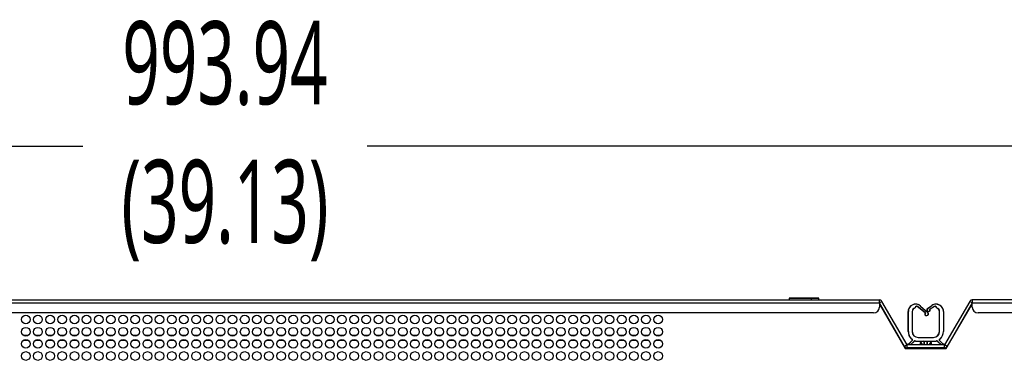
# Model space of a CAD drawing. Header units: millimetres. Extents: x 0 to 1118, y 0 to 864.
# Tile 30 of 69: x 312 to 397, y 599 to 629. Entities that reach past the tile are written whole.
import ezdxf

# ---------------------------------------------------------------- set-up
doc = ezdxf.new("R2010")
doc.units = ezdxf.units.MM
doc.header["$PDSIZE"] = -1
doc.styles.add('SLDTEXTSTYLE0', font='meiryo.ttc', dxfattribs={"width": 0.605})
doc.dimstyles.new('SLDDIMSTYLE1', dxfattribs={"dimtxt": 7.191292, "dimasz": 4.572, "dimexe": 0, "dimexo": 0.0625, "dimgap": 1.797823, "dimtad": 0, "dimtih": 1, "dimtoh": 1, "dimlfac": 4, "dimrnd": 1e-09, "dimzin": 12, "dimdsep": 46, "dimtxsty": 'SLDTEXTSTYLE0', "dimsah": 1, "dimcen": 0.09, "dimadec": 0, "dimazin": 3, "dimtfac": 1, "dimtofl": 0, "dimtmove": 0, "dimatfit": 3, "dimfxl": 1, "dimfrac": 2, "dimtolj": 1, "dimtzin": 12, "dimarcsym": 0})

# ---------------------------------------------------------------- blocks, each defined once
blk = doc.blocks.new('_D_7')
at = {"color": 0, "linetype": 'Continuous', "lineweight": -2}
for p, q in [((205.762, 604.349), (205.762, 617.82)), ((210.334, 617.82), (317.717, 617.82)), ((449.675, 617.82), (342.292, 617.82)), ((454.247, 604.349), (454.247, 617.82))]:
    blk.add_line(p, q, dxfattribs=at)
at = {"color": 0}
for points in [[(210.334, 618.582), (210.334, 617.058), (205.762, 617.82)], [(449.675, 617.058), (449.675, 618.582), (454.247, 617.82)]]:
    blk.add_solid(points, dxfattribs=at)
at = {"layer": 'Defpoints', "color": 0}
for p in [(454.247, 617.82), (205.762, 604.287), (454.247, 604.287)]:
    blk.add_point(p, dxfattribs=at)
at = {"color": 0, "lineweight": 0, "insert": (330.004, 628.638), "char_height": 7.1913, "attachment_point": 2, "style": 'SLDTEXTSTYLE0'}
blk.add_mtext('\\A1;993.94\\P(39.13)', dxfattribs=at)

msp = doc.modelspace()

# ---------------------------------------------------------------- linework, layer by layer
at = {"color": 7, "linetype": 'Continuous', "lineweight": 30}
for p, q in [((206.0116, 604.5369), (386.5041, 604.5369)), ((378.7291, 604.6869), (378.7291, 604.5369)), ((378.7291, 604.6869), (380.6055, 604.6869)), ((380.6055, 604.6869), (380.6055, 604.5369)), ((380.6055, 604.6869), (381.2791, 604.6869)), ((381.2791, 604.5369), (381.2791, 604.6869)), ((386.5041, 604.2869), (386.5041, 604.5369)), ((394.5235, 604.5369), (394.5235, 604.2869)), ((453.9966, 604.5369), (394.5235, 604.5369)), ((206.1884, 604.2869), (386.5041, 604.2869)), ((386.7206, 604.4119), (386.5041, 604.2869)), ((386.5041, 604.2869), (386.5041, 603.9119)), ((388.682, 600.5148), (386.5041, 604.2869)), ((386.5985, 604.0369), (388.739, 600.3294)), ((388.8985, 600.6398), (386.7206, 604.4119)), ((389.5939, 603.8374), (389.5939, 603.8574)), ((389.6021, 603.8374), (389.6021, 603.8574)), ((390.4558, 603.4161), (389.7787, 603.9552)), ((390.4739, 603.4161), (389.7967, 603.9552)), ((390.0516, 604.0024), (390.6654, 603.4448)), ((390.0599, 604.0024), (390.6737, 603.4448)), ((390.6656, 603.7914), (391.0249, 604.0482)), ((390.6837, 603.7914), (391.043, 604.0482)), ((391.2559, 603.9654), (390.8706, 603.7406)), ((391.2642, 603.9654), (390.8788, 603.7406)), ((391.4258, 603.8574), (391.4258, 603.8374)), ((391.4439, 603.8574), (391.4439, 603.8374)), ((394.307, 604.4119), (392.1291, 600.6398)), ((392.2765, 600.3294), (394.417, 604.0369)), ((394.5235, 604.2869), (392.3456, 600.5148)), ((394.5235, 604.2869), (394.307, 604.4119)), ((394.5235, 604.2869), (453.8199, 604.2869)), ((394.5235, 603.9119), (394.5235, 604.2869)), ((386.0041, 603.4119), (206.1884, 603.4119)), ((388.9883, 601.8148), (388.9883, 603.5398)), ((389.0064, 601.8148), (389.0064, 603.5398)), ((389.3314, 603.5398), (389.3314, 601.8148)), ((389.3396, 603.5398), (389.3396, 601.8148)), ((391.6883, 601.8148), (391.6883, 603.5398)), ((391.7064, 601.8148), (391.7064, 603.5398)), ((392.0314, 603.5398), (392.0314, 601.8148)), ((392.0396, 603.5398), (392.0396, 601.8148)), ((453.8199, 603.4119), (395.0235, 603.4119)), ((389.8564, 601.2898), (391.1814, 601.2898)), ((388.8985, 600.6398), (388.682, 600.5148)), ((388.739, 600.3294), (392.2765, 600.3294)), ((388.8985, 600.3898), (388.8985, 600.6398)), ((392.1291, 600.6398), (388.8985, 600.6398)), ((392.1291, 600.3898), (388.8985, 600.3898)), ((389.3309, 601.0259), (389.0446, 600.7396)), ((389.3489, 601.0259), (389.0627, 600.7396)), ((389.4883, 600.9531), (389.1782, 600.643)), ((389.1786, 600.6398), (389.1782, 600.643)), ((389.4966, 600.9531), (389.1864, 600.643)), ((389.1868, 600.6398), (389.1864, 600.643)), ((389.6676, 600.9648), (389.6857, 600.9648)), ((389.6857, 600.9648), (391.3521, 600.9648)), ((389.9008, 600.3898), (389.9008, 600.3523)), ((389.9008, 600.3523), (389.9096, 600.3294)), ((389.9189, 600.3898), (389.9189, 600.3523)), ((389.9189, 600.3523), (389.9277, 600.3294)), ((390.0321, 600.8233), (390.0321, 600.6398)), ((390.0501, 600.8233), (390.0501, 600.6398)), ((390.179, 600.7363), (390.0972, 600.8396)), ((390.1872, 600.7363), (390.1055, 600.8396)), ((390.1929, 600.3294), (390.1751, 600.3898)), ((390.2012, 600.3294), (390.1834, 600.3898)), ((390.3758, 600.6398), (390.3758, 600.9148)), ((390.3758, 600.3853), (390.3758, 600.3898)), ((390.3758, 600.3853), (390.3939, 600.3853)), ((390.3758, 600.3294), (390.3758, 600.3853)), ((390.3939, 600.6398), (390.3939, 600.9148)), ((390.3939, 600.3853), (390.3939, 600.3898)), ((390.3939, 600.3853), (390.6439, 600.3853)), ((390.3939, 600.3294), (390.3939, 600.3853)), ((390.6439, 600.6398), (390.6439, 600.9148)), ((390.6439, 600.3853), (390.6439, 600.3898)), ((390.6439, 600.3294), (390.6439, 600.3853)), ((390.6439, 600.3853), (390.6521, 600.3853)), ((390.6521, 600.6398), (390.6521, 600.9148)), ((390.6521, 600.3853), (390.6521, 600.3898)), ((390.6521, 600.3294), (390.6521, 600.3853)), ((390.8446, 600.3898), (390.8268, 600.3294)), ((390.925, 600.8428), (390.8407, 600.7363)), ((390.8626, 600.3898), (390.8448, 600.3294)), ((390.943, 600.8428), (390.8588, 600.7363)), ((390.9876, 600.6398), (390.9876, 600.8273)), ((390.9959, 600.6398), (390.9959, 600.8273)), ((391.1101, 600.3294), (391.1189, 600.3523)), ((391.1183, 600.3294), (391.1271, 600.3523)), ((391.1189, 600.3523), (391.1189, 600.3898)), ((391.1271, 600.3523), (391.1271, 600.3898)), ((391.3521, 600.9648), (391.3603, 600.9648)), ((391.8415, 600.643), (391.5314, 600.9531)), ((391.8596, 600.643), (391.5494, 600.9531)), ((391.9751, 600.7396), (391.6888, 601.0259)), ((391.9834, 600.7396), (391.6971, 601.0259)), ((391.8415, 600.643), (391.8411, 600.6398)), ((391.8596, 600.643), (391.8592, 600.6398)), ((392.3456, 600.5148), (392.1291, 600.6398)), ((392.1291, 600.3898), (392.1291, 600.6398))]:
    msp.add_line(p, q, dxfattribs=at)
at = {"color": 8, "linetype": 'Continuous', "lineweight": 30}
for p, q in [((386.5041, 604.0369), (386.5985, 604.0369)), ((394.417, 604.0369), (394.5235, 604.0369)), ((313.0291, 601.0369), (312.5791, 601.0369)), ((312.9605, 601.446), (312.6478, 601.446)), ((314.0791, 601.0369), (313.6291, 601.0369)), ((314.0105, 601.446), (313.6978, 601.446)), ((315.1291, 601.0369), (314.6791, 601.0369)), ((315.0605, 601.446), (314.7478, 601.446)), ((316.1791, 601.0369), (315.7291, 601.0369)), ((316.1105, 601.446), (315.7978, 601.446)), ((317.2291, 601.0369), (316.7791, 601.0369)), ((317.1605, 601.446), (316.8478, 601.446)), ((318.2791, 601.0369), (317.8291, 601.0369)), ((318.2105, 601.446), (317.8978, 601.446)), ((319.3291, 601.0369), (318.8791, 601.0369)), ((319.2605, 601.446), (318.9478, 601.446)), ((320.3791, 601.0369), (319.9291, 601.0369)), ((320.3105, 601.446), (319.9978, 601.446)), ((321.4291, 601.0369), (320.9791, 601.0369)), ((321.3605, 601.446), (321.0478, 601.446)), ((322.4791, 601.0369), (322.0291, 601.0369)), ((322.4105, 601.446), (322.0978, 601.446)), ((323.5291, 601.0369), (323.0791, 601.0369)), ((323.4605, 601.446), (323.1478, 601.446)), ((324.5791, 601.0369), (324.1291, 601.0369)), ((324.5105, 601.446), (324.1978, 601.446)), ((325.6291, 601.0369), (325.1791, 601.0369)), ((325.5605, 601.446), (325.2478, 601.446)), ((326.6791, 601.0369), (326.2291, 601.0369)), ((326.6105, 601.446), (326.2978, 601.446)), ((327.7291, 601.0369), (327.2791, 601.0369)), ((327.6605, 601.446), (327.3478, 601.446)), ((328.7791, 601.0369), (328.3291, 601.0369)), ((328.7105, 601.446), (328.3978, 601.446)), ((329.8291, 601.0369), (329.3791, 601.0369)), ((329.7605, 601.446), (329.4478, 601.446)), ((330.8791, 601.0369), (330.4291, 601.0369)), ((330.8105, 601.446), (330.4978, 601.446)), ((331.9291, 601.0369), (331.4791, 601.0369)), ((331.8605, 601.446), (331.5478, 601.446)), ((332.9791, 601.0369), (332.5291, 601.0369)), ((332.9105, 601.446), (332.5978, 601.446)), ((334.0291, 601.0369), (333.5791, 601.0369)), ((333.9605, 601.446), (333.6478, 601.446)), ((335.0791, 601.0369), (334.6291, 601.0369)), ((335.0105, 601.446), (334.6978, 601.446)), ((336.1291, 601.0369), (335.6791, 601.0369)), ((336.0605, 601.446), (335.7478, 601.446)), ((337.1791, 601.0369), (336.7291, 601.0369)), ((337.1105, 601.446), (336.7978, 601.446)), ((338.2291, 601.0369), (337.7791, 601.0369)), ((338.1605, 601.446), (337.8478, 601.446)), ((339.2791, 601.0369), (338.8291, 601.0369)), ((339.2105, 601.446), (338.8978, 601.446)), ((340.3291, 601.0369), (339.8791, 601.0369)), ((340.2605, 601.446), (339.9478, 601.446)), ((341.3791, 601.0369), (340.9291, 601.0369)), ((341.3105, 601.446), (340.9978, 601.446)), ((342.4291, 601.0369), (341.9791, 601.0369)), ((342.3605, 601.446), (342.0478, 601.446)), ((343.4791, 601.0369), (343.0291, 601.0369)), ((343.4105, 601.446), (343.0978, 601.446)), ((344.5291, 601.0369), (344.0791, 601.0369)), ((344.4605, 601.446), (344.1478, 601.446)), ((345.5791, 601.0369), (345.1291, 601.0369)), ((345.5105, 601.446), (345.1978, 601.446)), ((346.6291, 601.0369), (346.1791, 601.0369)), ((346.5605, 601.446), (346.2478, 601.446)), ((347.6791, 601.0369), (347.2291, 601.0369)), ((347.6105, 601.446), (347.2978, 601.446)), ((348.7291, 601.0369), (348.2791, 601.0369)), ((348.6605, 601.446), (348.3478, 601.446)), ((349.7791, 601.0369), (349.3291, 601.0369)), ((349.7105, 601.446), (349.3978, 601.446)), ((350.8291, 601.0369), (350.3791, 601.0369)), ((350.7605, 601.446), (350.4478, 601.446)), ((351.8791, 601.0369), (351.4291, 601.0369)), ((351.8105, 601.446), (351.4978, 601.446)), ((352.9291, 601.0369), (352.4791, 601.0369)), ((352.8605, 601.446), (352.5478, 601.446)), ((353.9791, 601.0369), (353.5291, 601.0369)), ((353.9105, 601.446), (353.5978, 601.446)), ((355.0291, 601.0369), (354.5791, 601.0369)), ((354.9605, 601.446), (354.6478, 601.446)), ((356.0791, 601.0369), (355.6291, 601.0369)), ((356.0105, 601.446), (355.6978, 601.446)), ((357.1291, 601.0369), (356.6791, 601.0369)), ((357.0605, 601.446), (356.7478, 601.446)), ((358.1791, 601.0369), (357.7291, 601.0369)), ((358.1105, 601.446), (357.7978, 601.446)), ((359.2291, 601.0369), (358.7791, 601.0369)), ((359.1605, 601.446), (358.8478, 601.446)), ((360.2791, 601.0369), (359.8291, 601.0369)), ((360.2105, 601.446), (359.8978, 601.446)), ((361.3291, 601.0369), (360.8791, 601.0369)), ((361.2605, 601.446), (360.9478, 601.446)), ((362.3791, 601.0369), (361.9291, 601.0369)), ((362.3105, 601.446), (361.9978, 601.446)), ((363.4291, 601.0369), (362.9791, 601.0369)), ((363.3605, 601.446), (363.0478, 601.446)), ((364.4791, 601.0369), (364.0291, 601.0369)), ((364.4105, 601.446), (364.0978, 601.446)), ((365.5291, 601.0369), (365.0791, 601.0369)), ((365.4605, 601.446), (365.1478, 601.446)), ((366.5791, 601.0369), (366.1291, 601.0369)), ((366.5105, 601.446), (366.1978, 601.446)), ((367.6291, 601.0369), (367.1791, 601.0369)), ((367.5605, 601.446), (367.2478, 601.446))]:
    msp.add_line(p, q, dxfattribs=at)
at = {"color": 7, "linetype": 'Continuous', "lineweight": 30, "flags": 128}
msp.add_lwpolyline([(391.323, 603.9824), (391.2943, 603.978), (391.2642, 603.9654)], dxfattribs=at)
at = {"color": 7, "linetype": 'Continuous', "lineweight": 30}
for centre in [(312.8041, 602.8369), (313.8541, 602.8369), (314.9041, 602.8369), (315.9541, 602.8369), (317.0041, 602.8369), (318.0541, 602.8369), (319.1041, 602.8369), (320.1541, 602.8369), (321.2041, 602.8369), (322.2541, 602.8369), (323.3041, 602.8369), (324.3541, 602.8369), (325.4041, 602.8369), (326.4541, 602.8369), (327.5041, 602.8369), (328.5541, 602.8369), (329.6041, 602.8369), (330.6541, 602.8369), (331.7041, 602.8369), (332.7541, 602.8369), (333.8041, 602.8369), (334.8541, 602.8369), (335.9041, 602.8369), (336.9541, 602.8369), (338.0041, 602.8369), (339.0541, 602.8369), (340.1041, 602.8369), (341.1541, 602.8369), (342.2041, 602.8369), (343.2541, 602.8369), (344.3041, 602.8369), (345.3541, 602.8369), (346.4041, 602.8369), (347.4541, 602.8369), (348.5041, 602.8369), (349.5541, 602.8369), (350.6041, 602.8369), (351.6541, 602.8369), (352.7041, 602.8369), (353.7541, 602.8369), (354.8041, 602.8369), (355.8541, 602.8369), (356.9041, 602.8369), (357.9541, 602.8369), (359.0041, 602.8369), (360.0541, 602.8369), (361.1041, 602.8369), (362.1541, 602.8369), (363.2041, 602.8369), (364.2541, 602.8369), (365.3041, 602.8369), (366.3541, 602.8369), (367.4041, 602.8369), (312.8041, 601.7869), (313.8541, 601.7869), (314.9041, 601.7869), (315.9541, 601.7869), (317.0041, 601.7869), (318.0541, 601.7869), (319.1041, 601.7869), (320.1541, 601.7869), (321.2041, 601.7869), (322.2541, 601.7869), (323.3041, 601.7869), (324.3541, 601.7869), (325.4041, 601.7869), (326.4541, 601.7869), (327.5041, 601.7869), (328.5541, 601.7869), (329.6041, 601.7869), (330.6541, 601.7869), (331.7041, 601.7869), (332.7541, 601.7869), (333.8041, 601.7869), (334.8541, 601.7869), (335.9041, 601.7869), (336.9541, 601.7869), (338.0041, 601.7869), (339.0541, 601.7869), (340.1041, 601.7869), (341.1541, 601.7869), (342.2041, 601.7869), (343.2541, 601.7869), (344.3041, 601.7869), (345.3541, 601.7869), (346.4041, 601.7869), (347.4541, 601.7869), (348.5041, 601.7869), (349.5541, 601.7869), (350.6041, 601.7869), (351.6541, 601.7869), (352.7041, 601.7869), (353.7541, 601.7869), (354.8041, 601.7869), (355.8541, 601.7869), (356.9041, 601.7869), (357.9541, 601.7869), (359.0041, 601.7869), (360.0541, 601.7869), (361.1041, 601.7869), (362.1541, 601.7869), (363.2041, 601.7869), (364.2541, 601.7869), (365.3041, 601.7869), (366.3541, 601.7869), (367.4041, 601.7869), (312.8041, 600.7369), (313.8541, 600.7369), (314.9041, 600.7369), (315.9541, 600.7369), (317.0041, 600.7369), (318.0541, 600.7369), (319.1041, 600.7369), (320.1541, 600.7369), (321.2041, 600.7369), (322.2541, 600.7369), (323.3041, 600.7369), (324.3541, 600.7369), (325.4041, 600.7369), (326.4541, 600.7369), (327.5041, 600.7369), (328.5541, 600.7369), (329.6041, 600.7369), (330.6541, 600.7369), (331.7041, 600.7369), (332.7541, 600.7369), (333.8041, 600.7369), (334.8541, 600.7369), (335.9041, 600.7369), (336.9541, 600.7369), (338.0041, 600.7369), (339.0541, 600.7369), (340.1041, 600.7369), (341.1541, 600.7369), (342.2041, 600.7369), (343.2541, 600.7369), (344.3041, 600.7369), (345.3541, 600.7369), (346.4041, 600.7369), (347.4541, 600.7369), (348.5041, 600.7369), (349.5541, 600.7369), (350.6041, 600.7369), (351.6541, 600.7369), (352.7041, 600.7369), (353.7541, 600.7369), (354.8041, 600.7369), (355.8541, 600.7369), (356.9041, 600.7369), (357.9541, 600.7369), (359.0041, 600.7369), (360.0541, 600.7369), (361.1041, 600.7369), (362.1541, 600.7369), (363.2041, 600.7369), (364.2541, 600.7369), (365.3041, 600.7369), (366.3541, 600.7369), (367.4041, 600.7369), (312.8041, 599.6869), (313.8541, 599.6869), (314.9041, 599.6869), (315.9541, 599.6869), (317.0041, 599.6869), (318.0541, 599.6869), (319.1041, 599.6869), (320.1541, 599.6869), (321.2041, 599.6869), (322.2541, 599.6869), (323.3041, 599.6869), (324.3541, 599.6869), (325.4041, 599.6869), (326.4541, 599.6869), (327.5041, 599.6869), (328.5541, 599.6869), (329.6041, 599.6869), (330.6541, 599.6869), (331.7041, 599.6869), (332.7541, 599.6869), (333.8041, 599.6869), (334.8541, 599.6869), (335.9041, 599.6869), (336.9541, 599.6869), (338.0041, 599.6869), (339.0541, 599.6869), (340.1041, 599.6869), (341.1541, 599.6869), (342.2041, 599.6869), (343.2541, 599.6869), (344.3041, 599.6869), (345.3541, 599.6869), (346.4041, 599.6869), (347.4541, 599.6869), (348.5041, 599.6869), (349.5541, 599.6869), (350.6041, 599.6869), (351.6541, 599.6869), (352.7041, 599.6869), (353.7541, 599.6869), (354.8041, 599.6869), (355.8541, 599.6869), (356.9041, 599.6869), (357.9541, 599.6869), (359.0041, 599.6869), (360.0541, 599.6869), (361.1041, 599.6869), (362.1541, 599.6869), (363.2041, 599.6869), (364.2541, 599.6869), (365.3041, 599.6869), (366.3541, 599.6869), (367.4041, 599.6869)]:
    msp.add_circle(centre, 0.375, dxfattribs=at)
for centre, radius, start, end in [((386.5041, 604.2869), 0.25, 30, 90), ((394.5235, 604.2869), 0.25, 90, 150), ((386.0041, 603.9119), 0.5, 270, 0), ((389.6133, 603.5398), 0.625, 88.793089, 180), ((389.6314, 603.5398), 0.625, 47.747068, 180), ((389.6314, 603.5398), 0.3, 97.180756, 180), ((389.6396, 603.5398), 0.3, 97.180756, 180), ((389.7189, 603.8574), 0.125, 51.475746, 180), ((389.7271, 603.8574), 0.125, 91.891711, 180), ((389.6396, 603.5398), 0.625, 47.747068, 91.206912), ((389.7008, 603.8574), 0.125, 51.475746, 83.954678), ((390.7342, 603.6746), 0.1355, 120.416418, 273.825967), ((390.7523, 603.6746), 0.1355, 120.416418, 29.157044), ((390.7605, 603.6746), 0.1355, 268.254285, 29.157044), ((391.3883, 603.5398), 0.625, 88.793089, 125.555211), ((391.4064, 603.5398), 0.625, 0, 125.555211), ((391.3189, 603.8574), 0.125, 0, 120.25526), ((391.3008, 603.8574), 0.125, 0, 83.954678), ((391.4146, 603.5398), 0.625, 0, 91.206912), ((391.3883, 603.5398), 0.3, 0, 82.819244), ((391.4064, 603.5398), 0.3, 0, 82.819244), ((395.0235, 603.9119), 0.5, 180, 270), ((390.5679, 603.3219), 0.1463, 139.945232, 273.5412), ((390.5859, 603.3219), 0.1463, 139.945232, 57.085864), ((390.5942, 603.3219), 0.1463, 268.384083, 57.085864), ((389.8424, 601.7951), 0.8543, 178.681034, 228.634576), ((389.8605, 601.7951), 0.8543, 178.681034, 228.634576), ((389.2778, 601.0789), 0.075, 315, 90), ((389.2959, 601.0789), 0.075, 315, 90), ((389.8564, 601.8148), 0.525, 180, 270), ((389.8646, 601.8148), 0.525, 180, 270), ((391.1633, 601.8148), 0.525, 270, 0), ((391.1814, 601.8148), 0.525, 270, 0), ((391.7419, 601.0789), 0.075, 90, 225), ((391.7501, 601.0789), 0.075, 90, 225), ((391.1773, 601.7951), 0.8543, 311.365424, 1.318966), ((391.1855, 601.7951), 0.8543, 311.365424, 1.318966), ((388.8985, 600.6398), 0.25, 210, 270), ((389.0487, 600.6272), 0.1125, 92.095149, 173.578369), ((389.0668, 600.6272), 0.1125, 92.095149, 173.578369), ((389.5767, 600.8648), 0.125, 64.158067, 135), ((389.585, 600.8648), 0.125, 91.891712, 135), ((389.5587, 600.8648), 0.125, 64.158067, 83.954678), ((389.6676, 601.0898), 0.125, 244.158067, 270), ((389.6857, 601.0898), 0.125, 244.158067, 270), ((390.0562, 600.8296), 0.025, 68.806264, 194.741797), ((390.0743, 600.8296), 0.025, 23.598425, 194.741797), ((390.0826, 600.8296), 0.025, 23.598425, 99.500308), ((390.1201, 600.6898), 0.075, 317.166572, 38.340223), ((390.1284, 600.6898), 0.075, 317.166572, 38.340223), ((390.3258, 600.9148), 0.05, 0, 90), ((390.3439, 600.9148), 0.05, 0, 90), ((390.6939, 600.9148), 0.05, 90, 180), ((390.7021, 600.9148), 0.05, 90, 180), ((390.8996, 600.6898), 0.075, 141.659777, 222.833428), ((390.9176, 600.6898), 0.075, 141.659777, 222.833428), ((390.9446, 600.8273), 0.025, 68.806264, 141.659777), ((390.9626, 600.8273), 0.025, 0, 141.659777), ((390.9709, 600.8273), 0.025, 0, 99.500308), ((391.3521, 601.0898), 0.125, 270, 295.841933), ((391.3603, 601.0898), 0.125, 270, 295.841933), ((391.461, 600.8648), 0.125, 45, 115.841933), ((391.4693, 600.8648), 0.125, 91.89171, 115.841933), ((391.443, 600.8648), 0.125, 45, 83.954678), ((391.971, 600.6272), 0.1125, 6.421631, 87.904851), ((391.9793, 600.6272), 0.1125, 6.421631, 87.904851), ((392.1291, 600.6398), 0.25, 270, 330)]:
    msp.add_arc(centre, radius, start, end, dxfattribs=at)
for points, knots in [([(380.6055, 604.6869), (380.4945, 604.6869), (380.2431, 604.6869), (379.8699, 604.6869), (379.5421, 604.6869), (379.2837, 604.6869), (379.0513, 604.6869), (378.8667, 604.6869), (378.7603, 604.6869), (378.7176, 604.6869), (378.7292, 604.6869), (378.7293, 604.6869)], [0, 0, 0, 0, 0.1375881, 0.3116248, 0.4134721, 0.523941, 0.6410107, 0.7616835, 0.8823562, 0.999426, 1, 1, 1, 1]), ([(381.279, 604.6869), (381.2728, 604.6869), (381.2608, 604.6869), (381.1462, 604.6869), (380.9374, 604.6869), (380.7072, 604.6869), (380.6055, 604.6869)], [0, 0, 0, 0, 0.2099767, 0.4045768, 0.7371097, 1, 1, 1, 1]), ([(386.5041, 604.2473), (386.5092, 604.2409), (386.5253, 604.2205), (386.5525, 604.1585), (386.5789, 604.0903), (386.5941, 604.0486), (386.5985, 604.0369)], [0, 0, 0, 0, 0.16212029, 0.51216753, 0.86224791, 1, 1, 1, 1]), ([(394.417, 604.0369), (394.4278, 604.0662), (394.4495, 604.1257), (394.4823, 604.202), (394.5071, 604.2504), (394.5208, 604.261), (394.5235, 604.2631)], [0, 0, 0, 0, 0.3031295, 0.613514, 0.9238968, 1, 1, 1, 1])]:
    msp.add_open_spline(points, degree=3, knots=knots, dxfattribs=at)

# ---------------------------------------------------------------- dimensions: what is measured, and where the dimension line sits
at = {"color": 7, "linetype": 'Continuous', "lineweight": 0}
dim = msp.add_linear_dim(base=(454.2466, 617.8201), p1=(205.7616, 604.2869), p2=(454.2466, 604.2869), angle=0, text='<>\\P(39.13)', dimstyle='SLDDIMSTYLE1', dxfattribs=at)
dim.commit()
dim.dimension.update_dxf_attribs({"geometry": '_D_7', "text_midpoint": (330.0041, 617.8201), "dimtype": 160})

doc.saveas('drawing.dxf')
